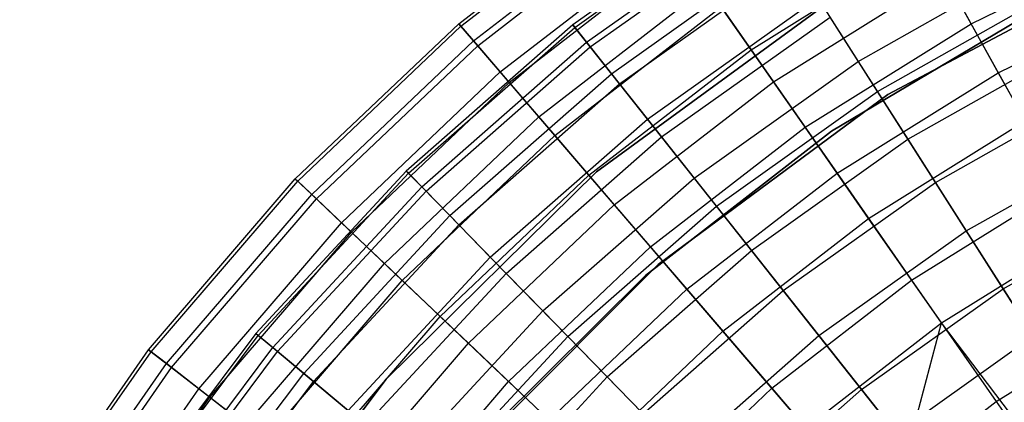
# Model space of a CAD drawing. Extents: x 0.1 to 16.1, y -7 to 7.
# Tile 34 of 108: x 5.5 to 6.9, y 1.8 to 2.3. Entities that reach past the tile are written whole.
import ezdxf

# ---------------------------------------------------------------- set-up
doc = ezdxf.new("R2010")
doc.units = 0
doc.header["$LTSCALE"] = 2.54
doc.layers.get('0').update_dxf_attribs({"color": 13, "linetype": 'CONTINUOUS'})

# ---------------------------------------------------------------- blocks, each defined once
blk = doc.blocks.new('DROPS_WOOD_C_PM_STL')
at = {"color": 0}
for p, q in [((6.1096, 2.2952, 5.1881), (6.3519, 2.4828, 5.1881)), ((6.1096, 2.2952, 5.1881), (6.3519, 2.4828, 5.1881)), ((6.1125, 2.2919, 4.8891), (6.3544, 2.4792, 4.8891)), ((6.1125, 2.2919, 4.8891), (6.3544, 2.4792, 4.8891)), ((6.5101, 2.4681, 5.1836), (6.2647, 2.2936, 5.1836)), ((6.5101, 2.4681, 5.1836), (6.2647, 2.2936, 5.1836)), ((6.2673, 2.2902, 4.8947), (6.5124, 2.4645, 4.8947)), ((6.2673, 2.2902, 4.8947), (6.5124, 2.4645, 4.8947)), ((6.1297, 2.2719, 5.5238), (6.3695, 2.4575, 5.5238)), ((6.1297, 2.2719, 5.5238), (6.3695, 2.4575, 5.5238)), ((6.1354, 2.2652, 4.5921), (6.3745, 2.4503, 4.5921)), ((6.1354, 2.2652, 4.5921), (6.3745, 2.4503, 4.5921)), ((6.2834, 2.27, 5.5117), (6.5263, 2.4427, 5.5117)), ((6.2834, 2.27, 5.5117), (6.5263, 2.4427, 5.5117)), ((6.2885, 2.2635, 4.6077), (6.5308, 2.4357, 4.6077)), ((6.2885, 2.2635, 4.6077), (6.5308, 2.4357, 4.6077)), ((6.166, 2.2295, 5.8561), (6.4014, 2.4117, 5.8561)), ((6.166, 2.2295, 5.8561), (6.4014, 2.4117, 5.8561)), ((6.8061, 2.2951, 6.8155), (7.0448, 2.4122, 6.8155)), ((6.8061, 2.2951, 6.8155), (7.0448, 2.4122, 6.8155)), ((6.1781, 2.2154, 4.3004), (6.412, 2.3964, 4.3004)), ((6.1781, 2.2154, 4.3004), (6.412, 2.3964, 4.3004)), ((6.3173, 2.2272, 5.8366), (6.5556, 2.3966, 5.8366)), ((6.3173, 2.2272, 5.8366), (6.5556, 2.3966, 5.8366)), ((6.5071, 2.2598, 6.5038), (6.7438, 2.4073, 6.5038)), ((6.5071, 2.2598, 6.5038), (6.7438, 2.4073, 6.5038)), ((6.8061, 2.2951, 6.8155), (6.7438, 2.4073, 6.5038)), ((6.8061, 2.2951, 6.8155), (6.7438, 2.4073, 6.5038)), ((6.328, 2.2136, 4.3258), (6.5649, 2.382, 4.3258)), ((6.328, 2.2136, 4.3258), (6.5649, 2.382, 4.3258)), ((6.6528, 2.2438, 6.4696), (6.891, 2.3787, 6.4696)), ((6.6528, 2.2438, 6.4696), (6.891, 2.3787, 6.4696)), ((7.036, 2.3812, 213.1031), (6.6928, 2.199, 213.1031)), ((6.6928, 2.199, 220.7031), (7.036, 2.3812, 220.7031)), ((6.6928, 2.199, 220.7031), (7.036, 2.3812, 220.7031)), ((7.036, 2.3812, 213.1031), (6.6928, 2.199, 213.1031)), ((6.5374, 2.2163, 3.7448), (6.7695, 2.361, 3.7448)), ((6.5374, 2.2163, 3.7448), (6.7695, 2.361, 3.7448)), ((6.7695, 2.361, 3.7448), (6.8431, 2.2285, 3.487)), ((6.7695, 2.361, 3.7448), (6.8431, 2.2285, 3.487)), ((6.2184, 2.1685, 6.1834), (6.4473, 2.3457, 6.1834)), ((6.2184, 2.1685, 6.1834), (6.4473, 2.3457, 6.1834)), ((6.5071, 2.2598, 6.5038), (6.4473, 2.3457, 6.1834)), ((6.5071, 2.2598, 6.5038), (6.4473, 2.3457, 6.1834)), ((6.8431, 2.2285, 3.487), (7.0749, 2.3422, 3.487)), ((6.8431, 2.2285, 3.487), (7.0749, 2.3422, 3.487)), ((6.297, 2.0937, 213.1031), (6.6208, 2.331, 213.1031)), ((6.6208, 2.331, 220.7031), (6.297, 2.0937, 220.7031)), ((6.297, 2.0937, 213.1031), (6.6208, 2.331, 213.1031)), ((6.6208, 2.331, 220.7031), (6.297, 2.0937, 220.7031)), ((6.3661, 2.1655, 6.1565), (6.5978, 2.3302, 6.1565)), ((6.3661, 2.1655, 6.1565), (6.5978, 2.3302, 6.1565)), ((6.5978, 2.3302, 6.1565), (6.6528, 2.2438, 6.4696)), ((6.5978, 2.3302, 6.1565), (6.6528, 2.2438, 6.4696)), ((6.6789, 2.2028, 3.7892), (6.9128, 2.3352, 3.7892)), ((6.6789, 2.2028, 3.7892), (6.9128, 2.3352, 3.7892)), ((6.2403, 2.143, 4.0169), (6.4665, 2.3182, 4.0169)), ((6.2403, 2.143, 4.0169), (6.4665, 2.3182, 4.0169)), ((6.4665, 2.3182, 4.0169), (6.5374, 2.2163, 3.7448)), ((6.4665, 2.3182, 4.0169), (6.5374, 2.2163, 3.7448)), ((6.3853, 2.1412, 4.052), (6.6144, 2.3041, 4.052)), ((6.3853, 2.1412, 4.052), (6.6144, 2.3041, 4.052)), ((6.6789, 2.2028, 3.7892), (6.6144, 2.3041, 4.052)), ((6.6789, 2.2028, 3.7892), (6.6144, 2.3041, 4.052)), ((6.8914, 2.3124, 213.3831), (6.6162, 2.1488, 213.3831)), ((6.6162, 2.1488, 213.3031), (6.8914, 2.3124, 213.3031)), ((6.8914, 2.3124, 213.3831), (6.6162, 2.1488, 213.3831)), ((6.6162, 2.1488, 213.3031), (6.8914, 2.3124, 213.3031)), ((6.8914, 2.3124, 220.7031), (6.6162, 2.1488, 220.7031)), ((5.8875, 2.0841, 5.1881), (6.1096, 2.2952, 5.1881)), ((5.8875, 2.0841, 5.1881), (6.1096, 2.2952, 5.1881)), ((5.8907, 2.0811, 4.8891), (6.1125, 2.2919, 4.8891)), ((5.8907, 2.0811, 4.8891), (6.1125, 2.2919, 4.8891)), ((6.2647, 2.2936, 5.1836), (6.0384, 2.0948, 5.1836)), ((6.2647, 2.2936, 5.1836), (6.0384, 2.0948, 5.1836)), ((6.0415, 2.0917, 4.8947), (6.2673, 2.2902, 4.8947)), ((6.0415, 2.0917, 4.8947), (6.2673, 2.2902, 4.8947)), ((6.1096, 2.2952, 5.1881), (6.1125, 2.2919, 4.8891)), ((6.1096, 2.2952, 5.1881), (6.1125, 2.2919, 4.8891)), ((6.1297, 2.2719, 5.5238), (6.1096, 2.2952, 5.1881)), ((6.1297, 2.2719, 5.5238), (6.1096, 2.2952, 5.1881)), ((6.1125, 2.2919, 4.8891), (6.1354, 2.2652, 4.5921)), ((6.1125, 2.2919, 4.8891), (6.1354, 2.2652, 4.5921)), ((6.2673, 2.2902, 4.8947), (6.2647, 2.2936, 5.1836)), ((6.2673, 2.2902, 4.8947), (6.2647, 2.2936, 5.1836)), ((6.2647, 2.2936, 5.1836), (6.2834, 2.27, 5.5117)), ((6.2647, 2.2936, 5.1836), (6.2834, 2.27, 5.5117)), ((6.2885, 2.2635, 4.6077), (6.2673, 2.2902, 4.8947)), ((6.2885, 2.2635, 4.6077), (6.2673, 2.2902, 4.8947)), ((6.5804, 2.1545, 6.8155), (6.8061, 2.2951, 6.8155)), ((6.5804, 2.1545, 6.8155), (6.8061, 2.2951, 6.8155)), ((6.8795, 2.1629, 7.1167), (6.8061, 2.2951, 6.8155)), ((6.8795, 2.1629, 7.1167), (6.8061, 2.2951, 6.8155)), ((5.9098, 2.0629, 5.5238), (6.1297, 2.2719, 5.5238)), ((5.9098, 2.0629, 5.5238), (6.1297, 2.2719, 5.5238)), ((5.9162, 2.0569, 4.5921), (6.1354, 2.2652, 4.5921)), ((5.9162, 2.0569, 4.5921), (6.1354, 2.2652, 4.5921)), ((6.0595, 2.0732, 5.5117), (6.2834, 2.27, 5.5117)), ((6.0595, 2.0732, 5.5117), (6.2834, 2.27, 5.5117)), ((6.0653, 2.0673, 4.6077), (6.2885, 2.2635, 4.6077)), ((6.0653, 2.0673, 4.6077), (6.2885, 2.2635, 4.6077)), ((6.166, 2.2295, 5.8561), (6.1297, 2.2719, 5.5238)), ((6.166, 2.2295, 5.8561), (6.1297, 2.2719, 5.5238)), ((6.1354, 2.2652, 4.5921), (6.1781, 2.2154, 4.3004)), ((6.1354, 2.2652, 4.5921), (6.1781, 2.2154, 4.3004)), ((6.2834, 2.27, 5.5117), (6.3173, 2.2272, 5.8366)), ((6.2834, 2.27, 5.5117), (6.3173, 2.2272, 5.8366)), ((6.328, 2.2136, 4.3258), (6.2885, 2.2635, 4.6077)), ((6.328, 2.2136, 4.3258), (6.2885, 2.2635, 4.6077)), ((6.7201, 2.138, 6.7742), (6.9471, 2.2665, 6.7742)), ((6.7201, 2.138, 6.7742), (6.9471, 2.2665, 6.7742)), ((6.2866, 2.0891, 6.5038), (6.5071, 2.2598, 6.5038)), ((6.2866, 2.0891, 6.5038), (6.5071, 2.2598, 6.5038)), ((6.5804, 2.1545, 6.8155), (6.5071, 2.2598, 6.5038)), ((6.5804, 2.1545, 6.8155), (6.5071, 2.2598, 6.5038)), ((6.4296, 2.0852, 6.4696), (6.6528, 2.2438, 6.4696)), ((6.4296, 2.0852, 6.4696), (6.6528, 2.2438, 6.4696)), ((6.6528, 2.2438, 6.4696), (6.7201, 2.138, 6.7742)), ((6.6528, 2.2438, 6.4696), (6.7201, 2.138, 6.7742)), ((5.9503, 2.0245, 5.8561), (6.166, 2.2295, 5.8561)), ((5.9503, 2.0245, 5.8561), (6.166, 2.2295, 5.8561)), ((6.0976, 2.0341, 5.8366), (6.3173, 2.2272, 5.8366)), ((6.0976, 2.0341, 5.8366), (6.3173, 2.2272, 5.8366)), ((6.2184, 2.1685, 6.1834), (6.166, 2.2295, 5.8561)), ((6.2184, 2.1685, 6.1834), (6.166, 2.2295, 5.8561)), ((6.3173, 2.2272, 5.8366), (6.3661, 2.1655, 6.1565)), ((6.3173, 2.2272, 5.8366), (6.3661, 2.1655, 6.1565)), ((6.624, 2.0919, 3.487), (6.8431, 2.2285, 3.487)), ((6.624, 2.0919, 3.487), (6.8431, 2.2285, 3.487)), ((6.8431, 2.2285, 3.487), (6.9291, 2.0735, 3.2461)), ((6.8431, 2.2285, 3.487), (6.9291, 2.0735, 3.2461)), ((5.9638, 2.0116, 4.3004), (6.1781, 2.2154, 4.3004)), ((5.9638, 2.0116, 4.3004), (6.1781, 2.2154, 4.3004)), ((6.1097, 2.0217, 4.3258), (6.328, 2.2136, 4.3258)), ((6.1097, 2.0217, 4.3258), (6.328, 2.2136, 4.3258)), ((6.1781, 2.2154, 4.3004), (6.2403, 2.143, 4.0169)), ((6.1781, 2.2154, 4.3004), (6.2403, 2.143, 4.0169)), ((6.3211, 2.0489, 3.7448), (6.5374, 2.2163, 3.7448)), ((6.3211, 2.0489, 3.7448), (6.5374, 2.2163, 3.7448)), ((6.3853, 2.1412, 4.052), (6.328, 2.2136, 4.3258)), ((6.3853, 2.1412, 4.052), (6.328, 2.2136, 4.3258)), ((6.5374, 2.2163, 3.7448), (6.624, 2.0919, 3.487)), ((6.5374, 2.2163, 3.7448), (6.624, 2.0919, 3.487)), ((6.6928, 2.199, 213.1031), (6.3805, 1.9677, 213.1031)), ((6.3805, 1.9677, 220.7031), (6.6928, 2.199, 220.7031)), ((6.3805, 1.9677, 220.7031), (6.6928, 2.199, 220.7031)), ((6.6928, 2.199, 213.1031), (6.3805, 1.9677, 213.1031)), ((6.4598, 2.0471, 3.7892), (6.6789, 2.2028, 3.7892)), ((6.4598, 2.0471, 3.7892), (6.6789, 2.2028, 3.7892)), ((6.7575, 2.0791, 3.5402), (6.6789, 2.2028, 3.7892)), ((6.7575, 2.0791, 3.5402), (6.6789, 2.2028, 3.7892)), ((6.6928, 2.199, 220.7031), (6.6928, 2.199, 213.1031)), ((6.6928, 2.199, 220.7031), (6.6928, 2.199, 213.1031)), ((6.7575, 2.0791, 3.5402), (6.9783, 2.2041, 3.5402)), ((6.7575, 2.0791, 3.5402), (6.9783, 2.2041, 3.5402)), ((6.0086, 1.969, 6.1834), (6.2184, 2.1685, 6.1834)), ((6.0086, 1.969, 6.1834), (6.2184, 2.1685, 6.1834)), ((6.2866, 2.0891, 6.5038), (6.2184, 2.1685, 6.1834)), ((6.2866, 2.0891, 6.5038), (6.2184, 2.1685, 6.1834)), ((6.1525, 1.9778, 6.1565), (6.3661, 2.1655, 6.1565)), ((6.1525, 1.9778, 6.1565), (6.3661, 2.1655, 6.1565)), ((6.3661, 2.1655, 6.1565), (6.4296, 2.0852, 6.4696)), ((6.3661, 2.1655, 6.1565), (6.4296, 2.0852, 6.4696)), ((6.6668, 2.0303, 7.1167), (6.8795, 2.1629, 7.1167)), ((6.6668, 2.0303, 7.1167), (6.8795, 2.1629, 7.1167)), ((6.0329, 1.9459, 4.0169), (6.2403, 2.143, 4.0169)), ((6.0329, 1.9459, 4.0169), (6.2403, 2.143, 4.0169)), ((6.2403, 2.143, 4.0169), (6.3211, 2.0489, 3.7448)), ((6.2403, 2.143, 4.0169), (6.3211, 2.0489, 3.7448)), ((6.6162, 2.1488, 213.3831), (6.3633, 1.9526, 213.3831)), ((6.3633, 1.9526, 213.3031), (6.6162, 2.1488, 213.3031)), ((6.6162, 2.1488, 213.3831), (6.3633, 1.9526, 213.3831)), ((6.3633, 1.9526, 213.3031), (6.6162, 2.1488, 213.3031)), ((6.6162, 2.1488, 220.7031), (6.3633, 1.9526, 220.7031)), ((6.3702, 1.9917, 6.8155), (6.5804, 2.1545, 6.8155)), ((6.3702, 1.9917, 6.8155), (6.5804, 2.1545, 6.8155)), ((6.6668, 2.0303, 7.1167), (6.5804, 2.1545, 6.8155)), ((6.6668, 2.0303, 7.1167), (6.5804, 2.1545, 6.8155)), ((6.6162, 2.1488, 213.3831), (6.6162, 2.1488, 213.3031)), ((6.6162, 2.1488, 213.3831), (6.6162, 2.1488, 213.3031)), ((6.1741, 1.9556, 4.052), (6.3853, 2.1412, 4.052)), ((6.1741, 1.9556, 4.052), (6.3853, 2.1412, 4.052)), ((6.4598, 2.0471, 3.7892), (6.3853, 2.1412, 4.052)), ((6.4598, 2.0471, 3.7892), (6.3853, 2.1412, 4.052)), ((6.5075, 1.9868, 6.7742), (6.7201, 2.138, 6.7742)), ((6.5075, 1.9868, 6.7742), (6.7201, 2.138, 6.7742)), ((6.7201, 2.138, 6.7742), (6.7994, 2.0132, 7.0687)), ((6.7201, 2.138, 6.7742), (6.7994, 2.0132, 7.0687)), ((6.7994, 2.0132, 7.0687), (7.0132, 2.1342, 7.0687)), ((6.7994, 2.0132, 7.0687), (7.0132, 2.1342, 7.0687)), ((6.0384, 2.0948, 5.1836), (5.8339, 1.8738, 5.1836)), ((6.0384, 2.0948, 5.1836), (5.8339, 1.8738, 5.1836)), ((5.8372, 1.871, 4.8947), (6.0415, 2.0917, 4.8947)), ((5.8372, 1.871, 4.8947), (6.0415, 2.0917, 4.8947)), ((6.0112, 1.8117, 213.1031), (6.297, 2.0937, 213.1031)), ((6.297, 2.0937, 220.7031), (6.0112, 1.8117, 220.7031)), ((6.0112, 1.8117, 213.1031), (6.297, 2.0937, 213.1031)), ((6.297, 2.0937, 220.7031), (6.0112, 1.8117, 220.7031)), ((6.0415, 2.0917, 4.8947), (6.0384, 2.0948, 5.1836)), ((6.0415, 2.0917, 4.8947), (6.0384, 2.0948, 5.1836)), ((6.0384, 2.0948, 5.1836), (6.0595, 2.0732, 5.5117)), ((6.0384, 2.0948, 5.1836), (6.0595, 2.0732, 5.5117)), ((6.0653, 2.0673, 4.6077), (6.0415, 2.0917, 4.8947)), ((6.0653, 2.0673, 4.6077), (6.0415, 2.0917, 4.8947)), ((6.0845, 1.8969, 6.5038), (6.2866, 2.0891, 6.5038)), ((6.0845, 1.8969, 6.5038), (6.2866, 2.0891, 6.5038)), ((6.3702, 1.9917, 6.8155), (6.2866, 2.0891, 6.5038)), ((6.3702, 1.9917, 6.8155), (6.2866, 2.0891, 6.5038)), ((6.297, 2.0937, 213.1031), (6.297, 2.0937, 220.7031)), ((6.297, 2.0937, 213.1031), (6.297, 2.0937, 220.7031)), ((6.4198, 1.9339, 3.487), (6.624, 2.0919, 3.487)), ((6.4198, 1.9339, 3.487), (6.624, 2.0919, 3.487)), ((6.624, 2.0919, 3.487), (6.7252, 1.9464, 3.2461)), ((6.624, 2.0919, 3.487), (6.7252, 1.9464, 3.2461)), ((5.6879, 1.8516, 5.1881), (5.8875, 2.0841, 5.1881)), ((5.6879, 1.8516, 5.1881), (5.8875, 2.0841, 5.1881)), ((5.6914, 1.8489, 4.8891), (5.8907, 2.0811, 4.8891)), ((5.6914, 1.8489, 4.8891), (5.8907, 2.0811, 4.8891)), ((5.8875, 2.0841, 5.1881), (5.8907, 2.0811, 4.8891)), ((5.8875, 2.0841, 5.1881), (5.8907, 2.0811, 4.8891)), ((5.9098, 2.0629, 5.5238), (5.8875, 2.0841, 5.1881)), ((5.9098, 2.0629, 5.5238), (5.8875, 2.0841, 5.1881)), ((5.8907, 2.0811, 4.8891), (5.9162, 2.0569, 4.5921)), ((5.8907, 2.0811, 4.8891), (5.9162, 2.0569, 4.5921)), ((6.224, 1.9045, 6.4696), (6.4296, 2.0852, 6.4696)), ((6.224, 1.9045, 6.4696), (6.4296, 2.0852, 6.4696)), ((6.4296, 2.0852, 6.4696), (6.5075, 1.9868, 6.7742)), ((6.4296, 2.0852, 6.4696), (6.5075, 1.9868, 6.7742)), ((6.5508, 1.9321, 3.5402), (6.7575, 2.0791, 3.5402)), ((6.5508, 1.9321, 3.5402), (6.7575, 2.0791, 3.5402)), ((6.8496, 1.9344, 3.3076), (6.7575, 2.0791, 3.5402)), ((6.8496, 1.9344, 3.3076), (6.7575, 2.0791, 3.5402)), ((5.7123, 1.8328, 5.5238), (5.9098, 2.0629, 5.5238)), ((5.7123, 1.8328, 5.5238), (5.9098, 2.0629, 5.5238)), ((5.857, 1.8545, 5.5117), (6.0595, 2.0732, 5.5117)), ((5.857, 1.8545, 5.5117), (6.0595, 2.0732, 5.5117)), ((5.8634, 1.8492, 4.6077), (6.0653, 2.0673, 4.6077)), ((5.8634, 1.8492, 4.6077), (6.0653, 2.0673, 4.6077)), ((5.9503, 2.0245, 5.8561), (5.9098, 2.0629, 5.5238)), ((5.9503, 2.0245, 5.8561), (5.9098, 2.0629, 5.5238)), ((6.0595, 2.0732, 5.5117), (6.0976, 2.0341, 5.8366)), ((6.0595, 2.0732, 5.5117), (6.0976, 2.0341, 5.8366)), ((6.1097, 2.0217, 4.3258), (6.0653, 2.0673, 4.6077)), ((6.1097, 2.0217, 4.3258), (6.0653, 2.0673, 4.6077)), ((6.7252, 1.9464, 3.2461), (6.9291, 2.0735, 3.2461)), ((6.7252, 1.9464, 3.2461), (6.9291, 2.0735, 3.2461)), ((5.7192, 1.8274, 4.5921), (5.9162, 2.0569, 4.5921)), ((5.7192, 1.8274, 4.5921), (5.9162, 2.0569, 4.5921)), ((5.9162, 2.0569, 4.5921), (5.9638, 2.0116, 4.3004)), ((5.9162, 2.0569, 4.5921), (5.9638, 2.0116, 4.3004)), ((6.1229, 1.8604, 3.7448), (6.3211, 2.0489, 3.7448)), ((6.1229, 1.8604, 3.7448), (6.3211, 2.0489, 3.7448)), ((6.3211, 2.0489, 3.7448), (6.4198, 1.9339, 3.487)), ((6.3211, 2.0489, 3.7448), (6.4198, 1.9339, 3.487)), ((6.8496, 1.9344, 3.3076), (7.055, 2.0507, 3.3076)), ((6.8496, 1.9344, 3.3076), (7.055, 2.0507, 3.3076)), ((6.2579, 1.8696, 3.7892), (6.4598, 2.0471, 3.7892)), ((6.2579, 1.8696, 3.7892), (6.4598, 2.0471, 3.7892)), ((6.5508, 1.9321, 3.5402), (6.4598, 2.0471, 3.7892)), ((6.5508, 1.9321, 3.5402), (6.4598, 2.0471, 3.7892)), ((5.7564, 1.7986, 5.8561), (5.9503, 2.0245, 5.8561)), ((5.7564, 1.7986, 5.8561), (5.9503, 2.0245, 5.8561)), ((5.899, 1.8195, 5.8366), (6.0976, 2.0341, 5.8366)), ((5.899, 1.8195, 5.8366), (6.0976, 2.0341, 5.8366)), ((5.9122, 1.8084, 4.3258), (6.1097, 2.0217, 4.3258)), ((5.9122, 1.8084, 4.3258), (6.1097, 2.0217, 4.3258)), ((6.0086, 1.969, 6.1834), (5.9503, 2.0245, 5.8561)), ((6.0086, 1.969, 6.1834), (5.9503, 2.0245, 5.8561)), ((6.0976, 2.0341, 5.8366), (6.1525, 1.9778, 6.1565)), ((6.0976, 2.0341, 5.8366), (6.1525, 1.9778, 6.1565)), ((6.1741, 1.9556, 4.052), (6.1097, 2.0217, 4.3258)), ((6.1741, 1.9556, 4.052), (6.1097, 2.0217, 4.3258)), ((6.4687, 1.877, 7.1167), (6.6668, 2.0303, 7.1167)), ((6.4687, 1.877, 7.1167), (6.6668, 2.0303, 7.1167)), ((6.7658, 1.8881, 7.4057), (6.6668, 2.0303, 7.1167)), ((6.7658, 1.8881, 7.4057), (6.6668, 2.0303, 7.1167)), ((5.7711, 1.7872, 4.3004), (5.9638, 2.0116, 4.3004)), ((5.7711, 1.7872, 4.3004), (5.9638, 2.0116, 4.3004)), ((5.9638, 2.0116, 4.3004), (6.0329, 1.9459, 4.0169)), ((5.9638, 2.0116, 4.3004), (6.0329, 1.9459, 4.0169)), ((6.5992, 1.8709, 7.0687), (6.7994, 2.0132, 7.0687)), ((6.5992, 1.8709, 7.0687), (6.7994, 2.0132, 7.0687)), ((6.7658, 1.8881, 7.4057), (6.9636, 2.0114, 7.4057)), ((6.7658, 1.8881, 7.4057), (6.9636, 2.0114, 7.4057)), ((6.7994, 2.0132, 7.0687), (6.8904, 1.8703, 7.3512)), ((6.7994, 2.0132, 7.0687), (6.8904, 1.8703, 7.3512)), ((6.1775, 1.8085, 6.8155), (6.3702, 1.9917, 6.8155)), ((6.1775, 1.8085, 6.8155), (6.3702, 1.9917, 6.8155)), ((6.3115, 1.8146, 6.7742), (6.5075, 1.9868, 6.7742)), ((6.3115, 1.8146, 6.7742), (6.5075, 1.9868, 6.7742)), ((6.4687, 1.877, 7.1167), (6.3702, 1.9917, 6.8155)), ((6.4687, 1.877, 7.1167), (6.3702, 1.9917, 6.8155)), ((6.5075, 1.9868, 6.7742), (6.5992, 1.8709, 7.0687)), ((6.5075, 1.9868, 6.7742), (6.5992, 1.8709, 7.0687)), ((5.82, 1.7494, 6.1834), (6.0086, 1.969, 6.1834)), ((5.82, 1.7494, 6.1834), (6.0086, 1.969, 6.1834)), ((5.9594, 1.7691, 6.1565), (6.1525, 1.9778, 6.1565)), ((5.9594, 1.7691, 6.1565), (6.1525, 1.9778, 6.1565)), ((6.0845, 1.8969, 6.5038), (6.0086, 1.969, 6.1834)), ((6.0845, 1.8969, 6.5038), (6.0086, 1.969, 6.1834)), ((6.3805, 1.9677, 213.1031), (6.1062, 1.6924, 213.1031)), ((6.1062, 1.6924, 220.7031), (6.3805, 1.9677, 220.7031)), ((6.1062, 1.6924, 220.7031), (6.3805, 1.9677, 220.7031)), ((6.3805, 1.9677, 213.1031), (6.1062, 1.6924, 213.1031)), ((6.1525, 1.9778, 6.1565), (6.224, 1.9045, 6.4696)), ((6.1525, 1.9778, 6.1565), (6.224, 1.9045, 6.4696)), ((6.3805, 1.9677, 220.7031), (6.3805, 1.9677, 213.1031)), ((6.3805, 1.9677, 220.7031), (6.3805, 1.9677, 213.1031)), ((5.9831, 1.7493, 4.052), (6.1741, 1.9556, 4.052)), ((5.9831, 1.7493, 4.052), (6.1741, 1.9556, 4.052)), ((6.2579, 1.8696, 3.7892), (6.1741, 1.9556, 4.052)), ((6.2579, 1.8696, 3.7892), (6.1741, 1.9556, 4.052)), ((5.8465, 1.7288, 4.0169), (6.0329, 1.9459, 4.0169)), ((5.8465, 1.7288, 4.0169), (6.0329, 1.9459, 4.0169)), ((6.0329, 1.9459, 4.0169), (6.1229, 1.8604, 3.7448)), ((6.0329, 1.9459, 4.0169), (6.1229, 1.8604, 3.7448)), ((6.3633, 1.9526, 213.3831), (6.1363, 1.7269, 213.3831)), ((6.1363, 1.7269, 213.3031), (6.3633, 1.9526, 213.3031)), ((6.3633, 1.9526, 213.3831), (6.1363, 1.7269, 213.3831)), ((6.1363, 1.7269, 213.3031), (6.3633, 1.9526, 213.3031)), ((6.3633, 1.9526, 220.7031), (6.1363, 1.7269, 220.7031)), ((6.3633, 1.9526, 213.3831), (6.3633, 1.9526, 213.3031)), ((6.3633, 1.9526, 213.3831), (6.3633, 1.9526, 213.3031)), ((6.5353, 1.7994, 3.2461), (6.7252, 1.9464, 3.2461)), ((6.5353, 1.7994, 3.2461), (6.7252, 1.9464, 3.2461)), ((6.7252, 1.9464, 3.2461), (6.8402, 1.7813, 3.0249)), ((6.7252, 1.9464, 3.2461), (6.8402, 1.7813, 3.0249)), ((6.2327, 1.756, 3.487), (6.4198, 1.9339, 3.487)), ((6.2327, 1.756, 3.487), (6.4198, 1.9339, 3.487)), ((6.3602, 1.7646, 3.5402), (6.5508, 1.9321, 3.5402)), ((6.3602, 1.7646, 3.5402), (6.5508, 1.9321, 3.5402)), ((6.4198, 1.9339, 3.487), (6.5353, 1.7994, 3.2461)), ((6.4198, 1.9339, 3.487), (6.5353, 1.7994, 3.2461)), ((6.6572, 1.7976, 3.3076), (6.5508, 1.9321, 3.5402)), ((6.6572, 1.7976, 3.3076), (6.5508, 1.9321, 3.5402)), ((6.6572, 1.7976, 3.3076), (6.8496, 1.9344, 3.3076)), ((6.6572, 1.7976, 3.3076), (6.8496, 1.9344, 3.3076)), ((6.954, 1.7702, 3.094), (6.8496, 1.9344, 3.3076)), ((6.954, 1.7702, 3.094), (6.8496, 1.9344, 3.3076)), ((6.038, 1.7035, 6.4696), (6.224, 1.9045, 6.4696)), ((6.038, 1.7035, 6.4696), (6.224, 1.9045, 6.4696)), ((6.224, 1.9045, 6.4696), (6.3115, 1.8146, 6.7742)), ((6.224, 1.9045, 6.4696), (6.3115, 1.8146, 6.7742)), ((5.9028, 1.6853, 6.5038), (6.0845, 1.8969, 6.5038)), ((5.9028, 1.6853, 6.5038), (6.0845, 1.8969, 6.5038)), ((6.1775, 1.8085, 6.8155), (6.0845, 1.8969, 6.5038)), ((6.1775, 1.8085, 6.8155), (6.0845, 1.8969, 6.5038)), ((6.5816, 1.7455, 7.4057), (6.7658, 1.8881, 7.4057)), ((6.5816, 1.7455, 7.4057), (6.7658, 1.8881, 7.4057)), ((6.6834, 1.5764, 7.681), (6.7658, 1.8881, 7.4057)), ((6.6834, 1.5764, 7.681), (6.7658, 1.8881, 7.4057)), ((6.8836, 1.7332, 7.681), (6.7658, 1.8881, 7.4057)), ((6.8836, 1.7332, 7.681), (6.7658, 1.8881, 7.4057)), ((6.8402, 1.7813, 3.0249), (7.0268, 1.8976, 3.0249)), ((6.8402, 1.7813, 3.0249), (7.0268, 1.8976, 3.0249)), ((5.8339, 1.8738, 5.1836), (5.6531, 1.6329, 5.1836)), ((5.8339, 1.8738, 5.1836), (5.6531, 1.6329, 5.1836)), ((5.8372, 1.871, 4.8947), (5.8339, 1.8738, 5.1836)), ((5.8372, 1.871, 4.8947), (5.8339, 1.8738, 5.1836)), ((5.8339, 1.8738, 5.1836), (5.857, 1.8545, 5.5117)), ((5.8339, 1.8738, 5.1836), (5.857, 1.8545, 5.5117)), ((6.2871, 1.7043, 7.1167), (6.4687, 1.877, 7.1167)), ((6.2871, 1.7043, 7.1167), (6.4687, 1.877, 7.1167)), ((6.5816, 1.7455, 7.4057), (6.4687, 1.877, 7.1167)), ((6.5816, 1.7455, 7.4057), (6.4687, 1.877, 7.1167)), ((5.6567, 1.6305, 4.8947), (5.8372, 1.871, 4.8947)), ((5.6567, 1.6305, 4.8947), (5.8372, 1.871, 4.8947)), ((5.8634, 1.8492, 4.6077), (5.8372, 1.871, 4.8947)), ((5.8634, 1.8492, 4.6077), (5.8372, 1.871, 4.8947)), ((5.9447, 1.6529, 3.7448), (6.1229, 1.8604, 3.7448)), ((5.9447, 1.6529, 3.7448), (6.1229, 1.8604, 3.7448)), ((6.0753, 1.6724, 3.7892), (6.2579, 1.8696, 3.7892)), ((6.0753, 1.6724, 3.7892), (6.2579, 1.8696, 3.7892)), ((6.1229, 1.8604, 3.7448), (6.2327, 1.756, 3.487)), ((6.1229, 1.8604, 3.7448), (6.2327, 1.756, 3.487)), ((6.3602, 1.7646, 3.5402), (6.2579, 1.8696, 3.7892)), ((6.3602, 1.7646, 3.5402), (6.2579, 1.8696, 3.7892)), ((6.4147, 1.7087, 7.0687), (6.5992, 1.8709, 7.0687)), ((6.4147, 1.7087, 7.0687), (6.5992, 1.8709, 7.0687)), ((6.5992, 1.8709, 7.0687), (6.7044, 1.7381, 7.3512)), ((6.5992, 1.8709, 7.0687), (6.7044, 1.7381, 7.3512)), ((6.7044, 1.7381, 7.3512), (6.8904, 1.8703, 7.3512)), ((6.7044, 1.7381, 7.3512), (6.8904, 1.8703, 7.3512)), ((5.5129, 1.6001, 5.1881), (5.6879, 1.8516, 5.1881)), ((5.5129, 1.6001, 5.1881), (5.6879, 1.8516, 5.1881)), ((5.5166, 1.5978, 4.8891), (5.6914, 1.8489, 4.8891)), ((5.5166, 1.5978, 4.8891), (5.6914, 1.8489, 4.8891)), ((5.6781, 1.6161, 5.5117), (5.857, 1.8545, 5.5117)), ((5.6781, 1.6161, 5.5117), (5.857, 1.8545, 5.5117)), ((5.685, 1.6114, 4.6077), (5.8634, 1.8492, 4.6077)), ((5.685, 1.6114, 4.6077), (5.8634, 1.8492, 4.6077)), ((5.6879, 1.8516, 5.1881), (5.6914, 1.8489, 4.8891)), ((5.6879, 1.8516, 5.1881), (5.6914, 1.8489, 4.8891)), ((5.7123, 1.8328, 5.5238), (5.6879, 1.8516, 5.1881)), ((5.7123, 1.8328, 5.5238), (5.6879, 1.8516, 5.1881)), ((5.6914, 1.8489, 4.8891), (5.7192, 1.8274, 4.5921)), ((5.6914, 1.8489, 4.8891), (5.7192, 1.8274, 4.5921)), ((5.857, 1.8545, 5.5117), (5.899, 1.8195, 5.8366)), ((5.857, 1.8545, 5.5117), (5.899, 1.8195, 5.8366)), ((5.9122, 1.8084, 4.3258), (5.8634, 1.8492, 4.6077)), ((5.9122, 1.8084, 4.3258), (5.8634, 1.8492, 4.6077)), ((5.539, 1.5838, 5.5238), (5.7123, 1.8328, 5.5238)), ((5.539, 1.5838, 5.5238), (5.7123, 1.8328, 5.5238)), ((5.5464, 1.5792, 4.5921), (5.7192, 1.8274, 4.5921)), ((5.5464, 1.5792, 4.5921), (5.7192, 1.8274, 4.5921)), ((5.7564, 1.7986, 5.8561), (5.7123, 1.8328, 5.5238)), ((5.7564, 1.7986, 5.8561), (5.7123, 1.8328, 5.5238)), ((5.7192, 1.8274, 4.5921), (5.7711, 1.7872, 4.3004)), ((5.7192, 1.8274, 4.5921), (5.7711, 1.7872, 4.3004)), ((5.7234, 1.5856, 5.8366), (5.899, 1.8195, 5.8366)), ((5.7234, 1.5856, 5.8366), (5.899, 1.8195, 5.8366)), ((5.7378, 1.576, 4.3258), (5.9122, 1.8084, 4.3258)), ((5.7378, 1.576, 4.3258), (5.9122, 1.8084, 4.3258)), ((5.7694, 1.4912, 213.1031), (6.0112, 1.8117, 213.1031)), ((6.0112, 1.8117, 220.7031), (5.7694, 1.4912, 220.7031)), ((5.7694, 1.4912, 213.1031), (6.0112, 1.8117, 213.1031)), ((6.0112, 1.8117, 220.7031), (5.7694, 1.4912, 220.7031)), ((5.899, 1.8195, 5.8366), (5.9594, 1.7691, 6.1565)), ((5.899, 1.8195, 5.8366), (5.9594, 1.7691, 6.1565)), ((5.9831, 1.7493, 4.052), (5.9122, 1.8084, 4.3258)), ((5.9831, 1.7493, 4.052), (5.9122, 1.8084, 4.3258)), ((6.0043, 1.6067, 6.8155), (6.1775, 1.8085, 6.8155)), ((6.0043, 1.6067, 6.8155), (6.1775, 1.8085, 6.8155)), ((6.0112, 1.8117, 213.1031), (6.0112, 1.8117, 220.7031)), ((6.0112, 1.8117, 213.1031), (6.0112, 1.8117, 220.7031)), ((6.1343, 1.6232, 6.7742), (6.3115, 1.8146, 6.7742)), ((6.1343, 1.6232, 6.7742), (6.3115, 1.8146, 6.7742)), ((6.2871, 1.7043, 7.1167), (6.1775, 1.8085, 6.8155)), ((6.2871, 1.7043, 7.1167), (6.1775, 1.8085, 6.8155)), ((6.3115, 1.8146, 6.7742), (6.4147, 1.7087, 7.0687)), ((6.3115, 1.8146, 6.7742), (6.4147, 1.7087, 7.0687)), ((5.5863, 1.5543, 5.8561), (5.7564, 1.7986, 5.8561)), ((5.5863, 1.5543, 5.8561), (5.7564, 1.7986, 5.8561)), ((5.82, 1.7494, 6.1834), (5.7564, 1.7986, 5.8561)), ((5.82, 1.7494, 6.1834), (5.7564, 1.7986, 5.8561)), ((6.3612, 1.6339, 3.2461), (6.5353, 1.7994, 3.2461)), ((6.3612, 1.6339, 3.2461), (6.5353, 1.7994, 3.2461)), ((6.4799, 1.6418, 3.3076), (6.6572, 1.7976, 3.3076)), ((6.4799, 1.6418, 3.3076), (6.6572, 1.7976, 3.3076)), ((6.5353, 1.7994, 3.2461), (6.6663, 1.6467, 3.0249)), ((6.5353, 1.7994, 3.2461), (6.6663, 1.6467, 3.0249)), ((6.778, 1.6451, 3.094), (6.6572, 1.7976, 3.3076)), ((6.778, 1.6451, 3.094), (6.6572, 1.7976, 3.3076)), ((5.6021, 1.5445, 4.3004), (5.7711, 1.7872, 4.3004)), ((5.6021, 1.5445, 4.3004), (5.7711, 1.7872, 4.3004)), ((5.7711, 1.7872, 4.3004), (5.8465, 1.7288, 4.0169)), ((5.7711, 1.7872, 4.3004), (5.8465, 1.7288, 4.0169)), ((6.6663, 1.6467, 3.0249), (6.8402, 1.7813, 3.0249)), ((6.6663, 1.6467, 3.0249), (6.8402, 1.7813, 3.0249)), ((6.8402, 1.7813, 3.0249), (6.9675, 1.5983, 2.8255)), ((6.8402, 1.7813, 3.0249), (6.9675, 1.5983, 2.8255))]:
    blk.add_line(p, q, dxfattribs=at)

msp = doc.modelspace()

# ---------------------------------------------------------------- block references
at = {"color": 0}
msp.add_blockref('DROPS_WOOD_C_PM_STL', (0, 0), dxfattribs=at)

doc.saveas('drawing.dxf')
